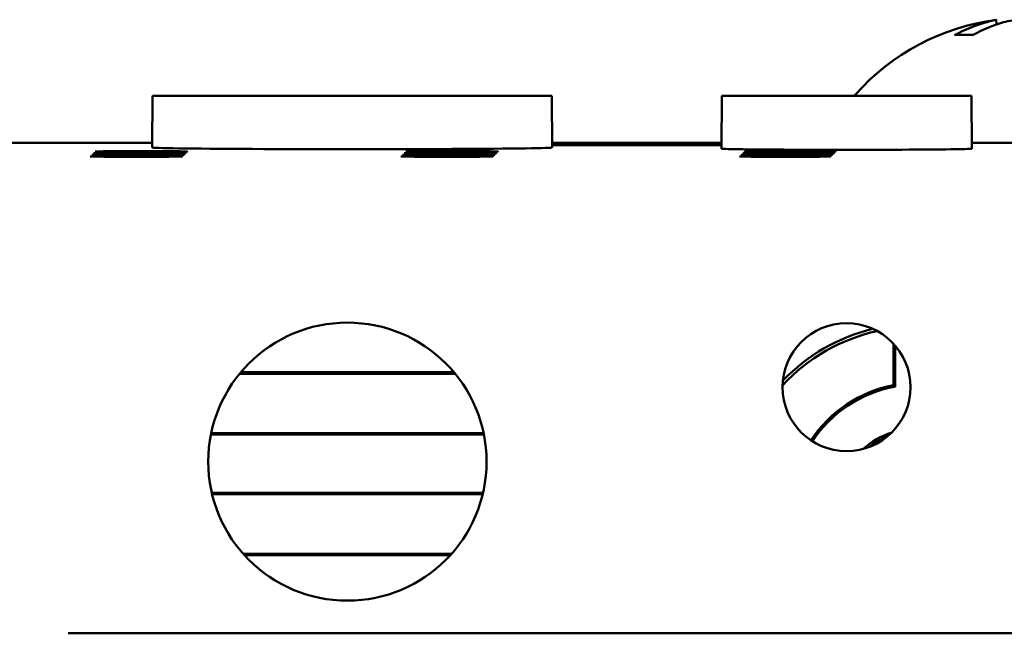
# Model space of a CAD drawing. Header units: inches. Extents: x 1.3 to 23.8, y 0.4 to 18.6.
# Tile 15 of 24: x 9.9 to 11, y 11.3 to 12. Entities that reach past the tile are written whole.
import ezdxf

# ---------------------------------------------------------------- set-up
doc = ezdxf.new("R2010")
doc.units = ezdxf.units.IN
doc.header["$LTSCALE"] = 0.8
doc.header["$MEASUREMENT"] = 0
doc.layers.add('Visible (ANSI)', color=7, linetype='Continuous', lineweight=50)

msp = doc.modelspace()

# ---------------------------------------------------------------- linework, layer by layer
at = {"layer": 'Visible (ANSI)'}
for p, q in [((10.9616, 11.9681), (10.962, 11.9632)), ((10.9373, 11.952), (10.9192, 11.952)), ((10.0654, 11.8872), (10.0649, 11.8322)), ((10.0654, 11.8872), (10.4894, 11.8872)), ((10.4894, 11.8872), (10.4899, 11.8322)), ((10.6701, 11.8872), (10.6696, 11.8309)), ((10.6701, 11.8872), (10.9352, 11.8872)), ((10.9352, 11.8872), (10.9357, 11.8309)), ((10.065, 11.8372), (9.9074, 11.8372)), ((10.6697, 11.8372), (10.4898, 11.8372)), ((10.4899, 11.8356), (10.6696, 11.8356)), ((10.6696, 11.8345), (10.4899, 11.8345)), ((10.7363, 11.8283), (10.7363, 11.8275)), ((10.7363, 11.8283), (10.7492, 11.8283)), ((10.7492, 11.8283), (10.7492, 11.8275)), ((11.2074, 11.8372), (10.9356, 11.8372)), ((10.7311, 11.8231), (10.7311, 11.8222)), ((10.7311, 11.8231), (10.7439, 11.8231)), ((10.7439, 11.8222), (10.7311, 11.8222)), ((10.7328, 11.8248), (10.7328, 11.824)), ((10.7328, 11.8248), (10.7457, 11.8248)), ((10.7457, 11.824), (10.7328, 11.824)), ((10.7346, 11.8266), (10.7346, 11.8257)), ((10.7346, 11.8266), (10.7474, 11.8266)), ((10.7474, 11.8257), (10.7346, 11.8257)), ((10.7492, 11.8275), (10.7363, 11.8275)), ((10.7439, 11.8231), (10.7439, 11.8222)), ((10.7457, 11.8248), (10.7457, 11.824)), ((10.7474, 11.8266), (10.7474, 11.8257)), ((10.8524, 11.5793), (10.8524, 11.6237)), ((10.8542, 11.6216), (10.8542, 11.5778)), ((10.387, 11.5916), (10.1579, 11.5916)), ((10.3856, 11.5932), (10.1592, 11.5932)), ((10.1274, 11.5269), (10.4174, 11.5269)), ((10.1277, 11.5285), (10.4171, 11.5285)), ((10.4165, 11.465), (10.1283, 11.465)), ((10.4161, 11.4635), (10.1287, 11.4635)), ((10.1616, 11.4003), (10.3832, 11.4003)), ((10.163, 11.3987), (10.3818, 11.3987)), ((11.1389, 11.3157), (9.9759, 11.3157))]:
    msp.add_line(p, q, dxfattribs=at)
for centre, radius in [((10.2724, 11.4982), 0.1478), ((10.8026, 11.5773), 0.068)]:
    msp.add_circle(centre, radius, dxfattribs=at)
for centre, radius, start, end in [((10.9934, 11.7277), 0.2424, 97.5437, 138.4591), ((10.8269, 11.8752), 0.02, 138.4591, 143.3755), ((10.8774, 11.4472), 0.1945, 102.5279, 137.2191), ((10.8774, 11.4472), 0.1978, 103.6853, 136.0617), ((10.8774, 11.4472), 0.1345, 100.7121, 146.8179), ((10.8774, 11.4472), 0.1327, 100.0612, 146.8153), ((10.8774, 11.4472), 0.0863, 107.9565, 131.7905), ((10.8774, 11.4472), 0.084, 111.7175, 128.0295)]:
    msp.add_arc(centre, radius, start, end, dxfattribs=at)
for centre, major_axis, ratio, start_param, end_param in [((10.9997, 11.7285), (-0.0317, 0.2402), 0.74634, 0.095241, 0.294141), ((10.9865, 11.7285), (0.0291, 0.2405), 0.689166, 0.276812, 0.475712), ((10.2774, 11.8322), (-0.2125, 0), 0.008727, 6.28311, 9.424854), ((10.8026, 11.8309), (-0.133, 0), 0.008727, 6.283109, 9.424854), ((10.7427, 11.8279), (-0.0482, 0), 0.008727, 4.846382, 7.720009), ((10.7427, 11.8279), (-0.0482, 0), 0.008727, 1.704769, 4.578396), ((10.7375, 11.8227), (-0.0482, 0), 0.008727, 4.846382, 7.720009), ((10.7393, 11.8244), (-0.0482, 0), 0.008727, 4.846382, 7.720009), ((10.741, 11.8261), (-0.0482, 0), 0.008727, 4.846382, 7.720009), ((10.7375, 11.8227), (-0.0482, 0), 0.008727, 1.704769, 4.578396), ((10.7393, 11.8244), (-0.0482, 0), 0.008727, 1.704769, 4.578396), ((10.741, 11.8261), (-0.0482, 0), 0.008727, 1.704769, 4.578396)]:
    msp.add_ellipse(centre, major_axis=major_axis, ratio=ratio, start_param=start_param, end_param=end_param, dxfattribs=at)
for centre in [(10.0534, 11.8279), (10.3834, 11.8279), (10.0482, 11.8227), (10.05, 11.8244), (10.0517, 11.8261), (10.3782, 11.8227), (10.38, 11.8244), (10.3817, 11.8261)]:
    msp.add_ellipse(centre, major_axis=(-0.0489, 0), ratio=0.008727, dxfattribs=at)
for points, knots in [([(10.9616, 11.9681), (10.9616, 11.9681), (10.9609, 11.9679), (10.958, 11.9672), (10.9557, 11.9666), (10.9524, 11.9657), (10.9518, 11.9655), (10.9511, 11.9654)], [0.06257948, 0.06257948, 0.06257948, 0.06257948, 0.0912553, 0.0912553, 0.12159464, 0.12159464, 0.12829742, 0.12829742, 0.12829742, 0.12829742]), ([(10.9692, 11.9654), (10.972, 11.9661), (10.9755, 11.9668), (10.9832, 11.9678), (10.9875, 11.968), (10.9955, 11.9681), (10.9997, 11.9679), (11.0076, 11.9672), (11.0112, 11.9666), (11.0147, 11.9657), (11.0153, 11.9655), (11.0159, 11.9654)], [0, 0, 0, 0, 0.030458, 0.030458, 0.060916, 0.060916, 0.0912553, 0.0912553, 0.1215946, 0.1215946, 0.1282974, 0.1282974, 0.1282974, 0.1282974]), ([(10.9174, 11.9515), (10.9174, 11.9515), (10.9174, 11.9515), (10.9179, 11.9518), (10.9186, 11.952), (10.9192, 11.952)], [0.017596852, 0.017596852, 0.017596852, 0.017596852, 0.01762601, 0.01762601, 0.023499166, 0.023499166, 0.023499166, 0.023499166])]:
    msp.add_open_spline(points, degree=3, knots=knots, dxfattribs=at)
msp.add_open_spline([(10.8524, 11.5793), (10.8533, 11.5786), (10.8542, 11.5778)], degree=2, dxfattribs=at)

doc.saveas('drawing.dxf')
